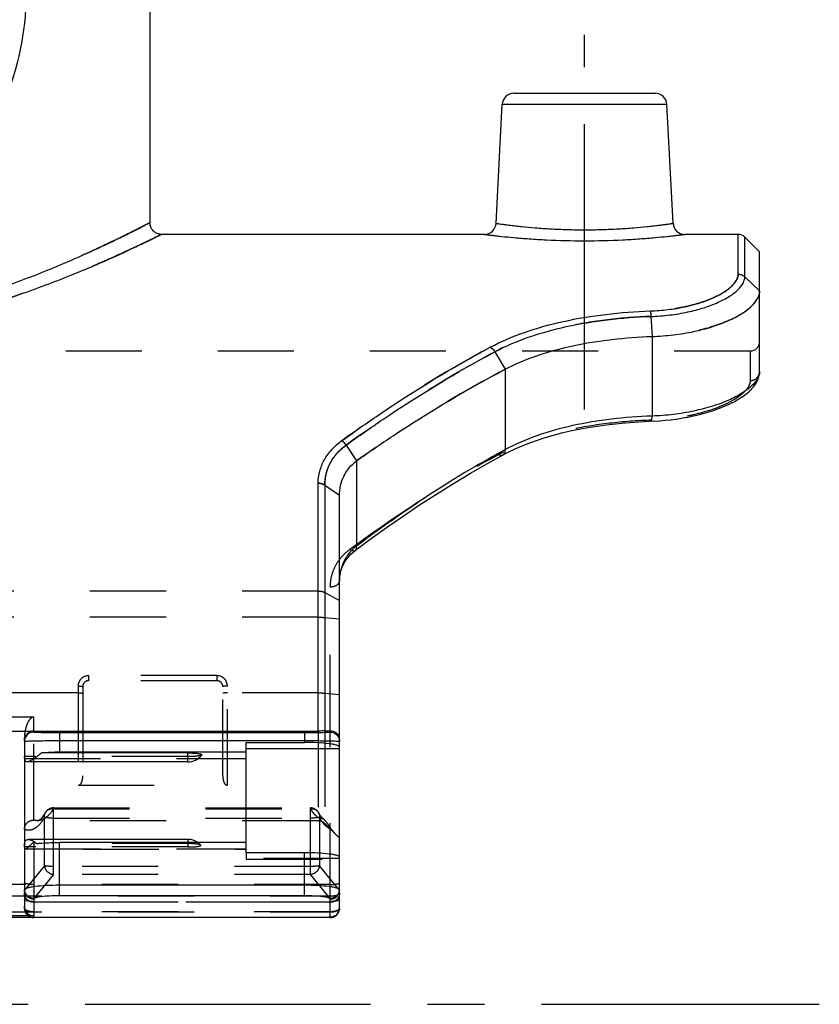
# Model space of a CAD drawing. Header units: millimetres. Extents: x 0 to 1000, y 0 to 1000.
# Tile 3 of 5: x 522 to 590, y 388 to 472. Entities that reach past the tile are written whole.
import ezdxf

# ---------------------------------------------------------------- set-up
doc = ezdxf.new("R2010")
doc.units = ezdxf.units.MM
doc.header["$LTSCALE"] = 65.185185
doc.linetypes.add('CENTER', pattern=[0.6, 0.375, -0.075, 0.075, -0.075])
doc.linetypes.add('HIDDEN', pattern=[0.2, 0.1, -0.1])
for name, color, linetype in [('ACHSEN_S', 7, 'CONTINUOUS'), ('FASEN', 7, 'CONTINUOUS'), ('FLAECHEN', 7, 'CONTINUOUS'), ('KOERPER', 7, 'CONTINUOUS'), ('KONST.EL_MIT_GEO', 7, 'CONTINUOUS')]:
    doc.layers.add(name, color=color, linetype=linetype)

msp = doc.modelspace()

# ---------------------------------------------------------------- linework, layer by layer
at = {"layer": 'ACHSEN_S', "color": 40, "linetype": 'CENTER'}
msp.add_line((409.88, 387.65), (590.12, 387.65), dxfattribs=at)
at = {"layer": 'FASEN', "color": 7, "linetype": 'Continuous'}
for p, q in [((585, 452.15), (583.734, 453.416)), ((585, 448.814), (585, 452.15))]:
    msp.add_line(p, q, dxfattribs=at)
at = {"layer": 'FASEN', "color": 8, "linetype": 'HIDDEN'}
msp.add_line((547.734, 403.155), (548.684, 402.206), dxfattribs=at)
for points, knots in [([(585, 448.814), (585, 448.589), (584.844, 448.085), (584.285, 447.422), (583.432, 446.789), (582.299, 446.206), (580.919, 445.698), (579.335, 445.292), (577.602, 445.012), (576.399, 444.92), (575.785, 444.899)], [0, 0, 0, 0, 0.063755, 0.142887, 0.242487, 0.363082, 0.502922, 0.658522, 0.825782, 1, 1, 1, 1]), ([(563.212, 442.092), (562.123, 441.52), (557.744, 439.119), (553.533, 436.415), (550.464, 434.237)], [0, 0, 0, 0, 0.24636, 1, 1, 1, 1])]:
    msp.add_open_spline(points, degree=3, knots=knots, dxfattribs=at)
at = {"layer": 'FASEN', "color": 7, "linetype": 'Continuous'}
for points, knots in [([(575.785, 444.899), (576.396, 444.92), (577.596, 445.011), (579.328, 445.29), (580.913, 445.696), (582.295, 446.205), (583.43, 446.788), (584.284, 447.421), (584.844, 448.084), (585, 448.589), (585, 448.814)], [0, 0, 0, 0, 0.173436, 0.340737, 0.496573, 0.636487, 0.757247, 0.856985, 0.936192, 1, 1, 1, 1]), ([(563.211, 442.092), (564.077, 442.553), (565.972, 443.343), (569.04, 444.167), (572.349, 444.693), (574.629, 444.859), (575.785, 444.899)], [0, 0, 0, 0, 0.226611, 0.472286, 0.732795, 1, 1, 1, 1]), ([(550.464, 434.237), (551.497, 434.97), (555.613, 437.796), (559.912, 440.358), (563.212, 442.092)], [0, 0, 0, 0, 0.253519, 1, 1, 1, 1]), ([(549, 431.294), (549, 431.844), (549.252, 432.989), (550.011, 433.881), (550.464, 434.237)], [0, 0, 0, 0, 0.4882, 1, 1, 1, 1])]:
    msp.add_open_spline(points, degree=3, knots=knots, dxfattribs=at)
at = {"layer": 'FLAECHEN', "color": 7, "linetype": 'Continuous'}
msp.add_line((532.75, 498.917), (532.75, 454.65), dxfattribs=at)
at = {"layer": 'FLAECHEN', "color": 8, "linetype": 'HIDDEN'}
msp.add_line((547.169, 403.39), (523.134, 403.39), dxfattribs=at)
at = {"layer": 'KOERPER', "color": 40, "linetype": 'CENTER'}
msp.add_line((570, 438.65), (570, 470.75), dxfattribs=at)
at = {"layer": 'KOERPER', "color": 7, "linetype": 'Continuous'}
for p, q in [((561.417, 453.65), (533.75, 453.65)), ((583.169, 453.65), (578.583, 453.65)), ((536, 408.433), (536, 409.198)), ((536, 408.433), (522.241, 408.433)), ((536, 401.79), (522.329, 401.79)), ((536, 401.79), (536, 401.52))]:
    msp.add_line(p, q, dxfattribs=at)
at = {"layer": 'KOERPER', "color": 8, "linetype": 'HIDDEN'}
for p, q in [((584.2, 443.65), (415.8, 443.65)), ((536, 401.52), (536, 401.135))]:
    msp.add_line(p, q, dxfattribs=at)
at = {"layer": 'KOERPER', "color": 7, "linetype": 'Continuous'}
for centre, start, end in [((536, 409.933), 270, 322.75839), ((536, 400.29), 55.13401, 90)]:
    msp.add_arc(centre, 1.5, start, end, dxfattribs=at)
at = {"layer": 'KOERPER', "color": 8, "linetype": 'HIDDEN'}
msp.add_arc((536, 400.29), 1.5, 42.25406, 55.13401, dxfattribs=at)
at = {"layer": 'KOERPER', "color": 7, "linetype": 'Continuous'}
msp.add_open_spline([(536, 409.198), (536.083, 409.198), (536.245, 409.195), (536.48, 409.186), (536.693, 409.17), (536.877, 409.149), (537.023, 409.124), (537.118, 409.1), (537.17, 409.077), (537.192, 409.062), (537.203, 409.042), (537.198, 409.03), (537.194, 409.025)], degree=3, knots=[0, 0, 0, 0, 0.199547, 0.390703, 0.565121, 0.715619, 0.835973, 0.921714, 0.95103, 0.971763, 0.986082, 1, 1, 1, 1], dxfattribs=at)
at = {"layer": 'KOERPER', "color": 8, "linetype": 'HIDDEN'}
for points, knots in [([(537.194, 409.025), (537.184, 409.012), (537.141, 408.991), (537.061, 408.966), (536.944, 408.943), (536.732, 408.914), (536.413, 408.89), (536.144, 408.884), (536, 408.884)], [0, 0, 0, 0, 0.041627, 0.111783, 0.210279, 0.334509, 0.643834, 1, 1, 1, 1]), ([(537.11, 401.298), (537.099, 401.31), (537.058, 401.33), (536.982, 401.352), (536.872, 401.373), (536.675, 401.4), (536.38, 401.421), (536.132, 401.427), (536, 401.427)], [0, 0, 0, 0, 0.043829, 0.115715, 0.215164, 0.33955, 0.647163, 1, 1, 1, 1]), ([(536, 401.135), (536.153, 401.135), (536.432, 401.143), (536.757, 401.169), (536.96, 401.204), (537.047, 401.227), (537.094, 401.25), (537.113, 401.264), (537.121, 401.283), (537.114, 401.294), (537.11, 401.298)], [0, 0, 0, 0, 0.393714, 0.719599, 0.839263, 0.923436, 0.951707, 0.971403, 0.985237, 1, 1, 1, 1])]:
    msp.add_open_spline(points, degree=3, knots=knots, dxfattribs=at)
at = {"layer": 'KONST.EL_MIT_GEO', "color": 7, "linetype": 'Continuous'}
for p, q in [((563.949, 465.75), (576.051, 465.75)), ((562.416, 454.598), (562.95, 464.802)), ((562.95, 464.802), (577.05, 464.802)), ((577.584, 454.598), (577.05, 464.802)), ((583.169, 450.236), (583.169, 453.65)), ((583.734, 450.014), (583.734, 453.416)), ((583.734, 450.014), (585, 448.814)), ((585, 441.883), (585, 448.814)), ((575.685, 446.614), (575.785, 444.899)), ((575.785, 444.899), (575.784, 438.073)), ((562.315, 443.584), (563.212, 442.092)), ((563.212, 442.092), (563.211, 435.196)), ((584.449, 440.542), (584.591, 440.723)), ((584.585, 440.715), (584.707, 440.899)), ((584.702, 440.891), (584.805, 441.079)), ((584.801, 441.071), (584.884, 441.262)), ((583.477, 439.701), (583.722, 439.874)), ((583.712, 439.866), (583.935, 440.04)), ((583.926, 440.032), (584.128, 440.208)), ((584.119, 440.2), (584.301, 440.378)), ((584.294, 440.37), (584.455, 440.55)), ((581.638, 438.77), (582.009, 438.921)), ((581.994, 438.915), (582.346, 439.072)), ((582.331, 439.065), (582.663, 439.226)), ((582.648, 439.219), (582.959, 439.385)), ((582.945, 439.377), (583.234, 439.545)), ((583.221, 439.538), (583.489, 439.709)), ((578.735, 437.963), (579.199, 438.055)), ((579.183, 438.052), (579.638, 438.154)), ((579.622, 438.15), (580.068, 438.262)), ((580.051, 438.258), (580.486, 438.379)), ((580.47, 438.374), (580.891, 438.504)), ((580.875, 438.499), (581.28, 438.637)), ((581.264, 438.631), (581.654, 438.776)), ((575.107, 437.613), (576.022, 437.652)), ((576.012, 437.651), (576.472, 437.678)), ((576.457, 437.677), (576.926, 437.715)), ((576.911, 437.713), (577.384, 437.762)), ((577.368, 437.76), (577.843, 437.82)), ((577.827, 437.817), (578.299, 437.888)), ((578.283, 437.885), (578.751, 437.966)), ((549.564, 435.581), (550.464, 434.237)), ((550.464, 434.237), (550.464, 426.952)), ((547.169, 411.077), (547.169, 432.322)), ((547.734, 432.15), (549, 431.294)), ((547.734, 432.15), (547.734, 411.082)), ((549, 400.314), (549, 431.294)), ((513.2, 411.077), (547.169, 411.077)), ((522.8, 411.077), (522.8, 410.989)), ((547.734, 411.082), (548.2, 411.09)), ((548.2, 410.989), (548.2, 411.09)), ((522, 410.281), (522, 408.884)), ((525, 410.951), (546, 410.951)), ((525, 410.951), (525, 409.253)), ((525, 410.255), (546, 410.255)), ((546, 410.951), (546, 410.096)), ((541, 410.096), (546, 410.096)), ((541, 400.677), (541, 410.096)), ((549, 409.561), (541, 409.561)), ((522, 408.862), (522, 401.296)), ((536, 409.198), (523.459, 409.198)), ((541, 409.253), (525, 409.253)), ((536.879, 408.718), (541, 408.718)), ((522, 401.128), (522, 396.067)), ((541, 401.52), (525, 401.52)), ((525, 396.954), (525, 401.52)), ((541, 400.677), (546, 400.677)), ((546, 396.954), (546, 400.677)), ((549, 395.885), (549, 400.286)), ((546, 397.852), (525, 397.852)), ((546, 396.954), (525, 396.954)), ((522.8, 396.667), (522.8, 395.231)), ((548.2, 395.086), (548.2, 396.667)), ((451.8, 395.117), (548.2, 395.117)), ((451.8, 395.11), (548.2, 395.11)), ((522.8, 395.231), (513.2, 395.231)), ((522.8, 395.085), (522.8, 395.11)), ((548.2, 395.085), (522.8, 395.085))]:
    msp.add_line(p, q, dxfattribs=at)
at = {"layer": 'KONST.EL_MIT_GEO', "color": 8, "linetype": 'HIDDEN'}
for p, q in [((584.2, 443.65), (584.2, 441.119)), ((585, 441.881), (585, 441.883)), ((571.055, 437.216), (571.07, 437.218)), ((571.844, 437.326), (571.859, 437.328)), ((572.644, 437.42), (572.659, 437.422)), ((573.454, 437.5), (573.47, 437.501)), ((574.272, 437.564), (574.288, 437.565)), ((575.098, 437.613), (575.107, 437.613)), ((575.722, 437.725), (575.746, 437.726)), ((575.722, 437.725), (575.746, 437.725)), ((567.32, 436.435), (567.334, 436.439)), ((568.035, 436.622), (568.049, 436.626)), ((568.767, 436.794), (568.782, 436.797)), ((569.515, 436.95), (569.53, 436.953)), ((570.278, 437.091), (570.293, 437.094)), ((564.657, 435.527), (564.669, 435.532)), ((565.291, 435.778), (565.304, 435.783)), ((565.947, 436.013), (565.96, 436.017)), ((566.624, 436.232), (566.637, 436.236)), ((563.457, 434.978), (563.469, 434.984)), ((564.045, 435.26), (564.057, 435.266)), ((561.676, 434.006), (561.687, 434.012)), ((560.207, 433.16), (560.219, 433.167)), ((547.169, 432.322), (547.169, 432.3)), ((558.748, 432.285), (558.76, 432.292)), ((557.298, 431.381), (557.309, 431.388)), ((555.857, 430.448), (555.869, 430.455)), ((554.431, 429.49), (554.443, 429.497)), ((553.022, 428.508), (553.033, 428.516)), ((551.632, 427.506), (551.638, 427.51)), ((549.977, 426.224), (549.985, 426.233)), ((550.141, 426.378), (550.15, 426.386)), ((550.315, 426.523), (550.325, 426.531)), ((549.432, 425.532), (549.438, 425.542)), ((549.55, 425.716), (549.557, 425.726)), ((549.681, 425.893), (549.688, 425.903)), ((549.823, 426.063), (549.831, 426.072)), ((549.097, 424.727), (549.1, 424.737)), ((549.159, 424.938), (549.163, 424.948)), ((549.236, 425.143), (549.241, 425.153)), ((549.328, 425.341), (549.333, 425.351)), ((549.002, 424.054), (549.002, 424.065)), ((549.017, 424.284), (549.019, 424.295)), ((549.049, 424.509), (549.051, 424.52)), ((547.169, 423.078), (452.831, 423.078)), ((547.734, 422.953), (549, 422.273)), ((548.2, 411.09), (548.2, 423.44)), ((547.169, 420.83), (452.831, 420.83)), ((547.734, 420.81), (549, 420.7)), ((538.5, 415.824), (527.5, 415.824)), ((527.5, 415.824), (527.5, 415.39)), ((538.5, 415.39), (527.5, 415.39)), ((538.5, 415.824), (538.5, 415.39)), ((526.6, 414.924), (526.6, 406.425)), ((527, 414.89), (527, 407.249)), ((539, 407.249), (539, 414.89)), ((539.4, 406.425), (539.4, 414.924)), ((526.6, 414.344), (473.4, 414.344)), ((547.169, 414.344), (539.4, 414.344)), ((547.734, 414.323), (549, 414.213)), ((522.8, 412.27), (513.2, 412.27)), ((522.8, 411.077), (522.8, 412.27)), ((547.169, 411.077), (547.169, 403.39)), ((547.734, 411.082), (547.734, 403.155)), ((522, 410.281), (522, 410.484)), ((522.8, 403.447), (522.8, 410.989)), ((548.2, 396.667), (548.2, 410.989)), ((522, 408.862), (522, 408.884)), ((522, 408.718), (536.879, 408.718)), ((536, 408.884), (522.005, 408.884)), ((526.6, 406.425), (539.4, 406.425)), ((524.489, 404.488), (546.51, 404.488)), ((524.489, 398.782), (524.489, 404.488)), ((524.489, 404.419), (546.51, 404.419)), ((546.51, 398.782), (546.51, 404.488)), ((523.717, 399.526), (523.717, 403.668)), ((524.489, 403.611), (546.51, 403.611)), ((547.283, 403.667), (547.283, 399.526)), ((547.734, 403.433), (547.68, 403.48)), ((523.134, 403.39), (523.131, 403.39)), ((513.2, 401.554), (522.8, 401.554)), ((513.976, 400.952), (541, 400.951)), ((513.995, 400.959), (522.005, 400.959)), ((514, 401.062), (522, 401.062)), ((522, 401.128), (522, 401.296)), ((536, 401.135), (522, 401.135)), ((522, 400.985), (541, 400.985)), ((522.8, 401.554), (522.8, 396.667)), ((536, 401.427), (523.059, 401.427)), ((541, 400.677), (541, 400.101)), ((549, 400.142), (541, 400.142)), ((541, 400.101), (549, 400.101)), ((549, 400.286), (549, 400.314)), ((523.717, 399.526), (522.004, 397.438)), ((546.51, 399.469), (524.489, 399.469)), ((548.996, 397.438), (547.283, 399.526)), ((524.489, 398.782), (522.8, 396.723)), ((546.51, 398.782), (524.489, 398.782)), ((548.2, 396.723), (546.51, 398.782)), ((548.2, 397.923), (451.8, 397.923)), ((451.8, 396.936), (548.2, 396.936)), ((522, 395.885), (522, 396.067)), ((522.8, 396.446), (548.2, 396.446)), ((548.2, 396.395), (522.8, 396.395)), ((451.8, 395.565), (548.2, 395.565)), ((548.2, 395.579), (522.8, 395.579)), ((522.8, 395.11), (522.8, 395.231)), ((548.2, 395.092), (522.8, 395.092))]:
    msp.add_line(p, q, dxfattribs=at)
at = {"layer": 'KONST.EL_MIT_GEO', "color": 7, "linetype": 'Continuous'}
for points in [[(533.75, 453.65), (533.701, 453.651), (533.62, 453.658), (533.54, 453.672), (533.462, 453.692), (533.386, 453.719), (533.312, 453.751), (533.24, 453.79), (533.173, 453.834), (533.108, 453.883), (533.049, 453.937), (532.993, 453.996), (532.943, 454.06), (532.898, 454.127), (532.858, 454.197), (532.825, 454.271), (532.797, 454.347), (532.776, 454.425), (532.761, 454.504), (532.752, 454.585), (532.75, 454.65)], [(584.881, 441.254), (584.94, 441.437), (584.979, 441.619), (584.998, 441.801), (585, 441.881)], [(584.884, 441.262), (584.942, 441.445), (584.98, 441.628), (584.998, 441.809)], [(563.027, 434.753), (563.469, 434.984), (564.057, 435.266), (564.669, 435.532), (565.304, 435.783), (565.96, 436.017), (566.637, 436.236), (567.334, 436.439), (568.049, 436.626), (568.782, 436.797), (569.53, 436.953), (570.293, 437.094), (571.07, 437.218), (571.859, 437.328), (572.659, 437.422), (573.47, 437.501), (574.288, 437.565), (575.114, 437.614)], [(550.381, 426.574), (551.638, 427.51), (553.033, 428.516), (554.443, 429.497), (555.869, 430.455), (557.309, 431.388), (558.76, 432.292), (560.219, 433.167), (561.687, 434.012), (563.027, 434.753)], [(549, 423.951), (549.002, 424.065), (549.019, 424.295), (549.051, 424.52), (549.1, 424.737), (549.163, 424.948), (549.241, 425.153), (549.333, 425.351), (549.438, 425.542), (549.557, 425.726), (549.688, 425.903), (549.831, 426.072), (549.985, 426.233), (550.15, 426.386), (550.325, 426.531), (550.381, 426.574)]]:
    msp.add_lwpolyline(points, dxfattribs=at)
at = {"layer": 'KONST.EL_MIT_GEO', "color": 8, "linetype": 'HIDDEN'}
for points in [[(523.291, 403.459), (523.275, 403.448), (523.239, 403.425), (523.208, 403.409), (523.183, 403.399), (523.164, 403.394), (523.148, 403.39), (523.131, 403.39)], [(523.796, 404.087), (523.76, 404.025), (523.687, 403.909), (523.617, 403.807), (523.55, 403.718), (523.486, 403.641), (523.426, 403.576), (523.369, 403.522), (523.317, 403.478), (523.292, 403.459)], [(547.507, 403.649), (547.503, 403.653), (547.465, 403.7), (547.425, 403.75), (547.384, 403.805), (547.342, 403.865), (547.3, 403.929), (547.257, 403.998), (547.213, 404.071), (547.204, 404.087)], [(547.625, 403.527), (547.578, 403.572), (547.528, 403.625), (547.507, 403.649)], [(547.68, 403.48), (547.669, 403.489), (547.625, 403.527)]]:
    msp.add_lwpolyline(points, dxfattribs=at)
at = {"layer": 'KONST.EL_MIT_GEO', "color": 7, "linetype": 'Continuous'}
for centre, radius, start, end in [((563.949, 464.75), 1, 90, 177), ((576.051, 464.75), 1, 3, 90), ((561.417, 454.65), 1, 269.99916, 357.00019), ((578.583, 454.65), 1, 182.99981, 270.00084), ((583.169, 452.85), 0.8, 45, 90), ((607.653, 353.247), 93.224, 118.47127, 118.70137), ((553.151, 423.607), 4.29, 128.77235, 133.78758), ((524.756, 409.018), 2.755, 182.78478, 183.26321), ((524.232, 408.987), 2.229, 183.23247, 184.66306), ((522.051, 401.128), 0.0515, 172.51179, 179.9882), ((548.2, 395.91), 0.8, 270, 360), ((548.2, 395.885), 0.8, 270, 360), ((548.216, 395.91), 0.784, 355.04308, 359.99283), ((548.883, 395.885), 0.117, 353.178, 359.98671), ((522.8, 395.885), 0.8, 255.89668, 270), ((548.209, 395.911), 0.791, 350.04418, 355.04585)]:
    msp.add_arc(centre, radius, start, end, dxfattribs=at)
at = {"layer": 'KONST.EL_MIT_GEO', "color": 8, "linetype": 'HIDDEN'}
for centre, radius, start, end in [((584.2, 444.45), 0.8, 270, 360), ((570.572, 419.957), 16.812, 117.02008, 118.12679), ((552.974, 423.951), 3.974, 177.99638, 180.00125), ((527.5, 414.924), 0.9, 90.0012, 179.99899), ((527.5, 414.89), 0.5, 90.00051, 180.00233), ((538.5, 414.924), 0.9, 0.00093, 89.99887), ((538.5, 414.89), 0.5, 359.9977, 89.99956), ((524.489, 403.688), 0.8, 90, 150.08005), ((546.51, 403.688), 0.8, 29.92589, 90), ((546.589, 403.475), 0.947, 90.29465, 94.74232), ((547.202, 402.872), 0.774, 51.85115, 56.64404), ((523.134, 404.362), 0.972, 270.00306, 276.21079), ((547.169, 402.59), 0.8, 45, 90), ((522.8, 395.885), 0.8, 180, 255.89668)]:
    msp.add_arc(centre, radius, start, end, dxfattribs=at)
at = {"layer": 'KONST.EL_MIT_GEO', "color": 7, "linetype": 'Continuous'}
for centre, major_axis, ratio, start_param, end_param in [((522.8, 410.281), (0.8, 0), 0.995638, 1.570796, 3.141593), ((522.8, 396.067), (0, 0.835), 0.957542, -4.712389, -3.141593)]:
    msp.add_ellipse(centre, major_axis=major_axis, ratio=ratio, start_param=start_param, end_param=end_param, dxfattribs=at)
at = {"layer": 'KONST.EL_MIT_GEO', "color": 8, "linetype": 'HIDDEN'}
for centre, major_axis, start_param, end_param in [((522.8, 398.495), (0.68, 1.285), -3.695368, -3.594066), ((548.2, 398.495), (-0.68, 1.285), -2.689119, -2.587817)]:
    msp.add_ellipse(centre, major_axis=major_axis, ratio=0.327533, start_param=start_param, end_param=end_param, dxfattribs=at)
at = {"layer": 'KONST.EL_MIT_GEO', "color": 7, "linetype": 'Continuous'}
for points, knots in [([(500, 498.672), (501.555, 498.672), (504.65, 498.316), (509, 496.778), (512.851, 494.401), (516.102, 491.353), (518.718, 487.759), (521.333, 482.313), (522.712, 474.65), (521.333, 466.987), (518.718, 461.541), (516.102, 457.947), (512.851, 454.899), (509, 452.522), (504.65, 450.984), (501.555, 450.628), (500, 450.628)], [0, 0, 0, 0, 0.064457, 0.127843, 0.189793, 0.250714, 0.311455, 0.373011, 0.5, 0.626989, 0.688545, 0.749286, 0.810207, 0.872157, 0.935543, 1, 1, 1, 1]), ([(500, 445.529), (502.169, 445.529), (506.429, 445.785), (511.607, 446.692), (515.509, 447.673), (518.22, 448.48), (520.749, 449.337), (523.081, 450.213), (525.198, 451.078), (527.086, 451.901), (528.506, 452.554), (529.515, 453.033), (530.173, 453.351), (530.759, 453.64), (531.273, 453.896), (531.711, 454.117), (532.029, 454.279), (532.244, 454.389), (532.376, 454.457), (532.488, 454.514), (532.58, 454.562), (532.651, 454.598), (532.698, 454.624), (532.725, 454.637), (532.739, 454.645), (532.745, 454.646), (532.75, 454.651), (532.75, 454.65)], [0, 0, 0, 0, 0.189583, 0.371972, 0.458553, 0.541152, 0.619146, 0.691907, 0.758772, 0.819029, 0.871921, 0.89536, 0.916664, 0.935736, 0.952483, 0.966819, 0.978666, 0.983634, 0.987955, 0.991624, 0.994633, 0.996978, 0.998656, 0.999244, 0.999664, 0.999916, 1, 1, 1, 1]), ([(562.416, 454.598), (562.418, 454.596), (562.431, 454.597), (562.458, 454.59), (562.504, 454.585), (562.567, 454.576), (562.648, 454.564), (562.792, 454.544), (563.014, 454.513), (563.331, 454.472), (563.711, 454.424), (564.152, 454.372), (564.847, 454.297), (565.833, 454.205), (567.127, 454.116), (568.535, 454.056), (570, 454.035), (571.465, 454.056), (572.873, 454.116), (574.167, 454.205), (575.153, 454.297), (575.848, 454.372), (576.289, 454.424), (576.669, 454.472), (576.986, 454.513), (577.208, 454.544), (577.352, 454.564), (577.433, 454.576), (577.496, 454.585), (577.542, 454.59), (577.569, 454.597), (577.582, 454.596), (577.584, 454.598)], [0, 0, 0, 0, 0.000607, 0.002422, 0.005442, 0.00966, 0.015064, 0.021639, 0.038233, 0.05927, 0.084538, 0.113788, 0.146734, 0.222429, 0.308769, 0.402491, 0.5, 0.597509, 0.691231, 0.777571, 0.853266, 0.886212, 0.915462, 0.94073, 0.961767, 0.978361, 0.984936, 0.99034, 0.994558, 0.997578, 0.999393, 1, 1, 1, 1]), ([(500, 444.665), (502.216, 444.665), (506.572, 444.913), (511.876, 445.794), (515.886, 446.752), (518.679, 447.542), (521.29, 448.385), (523.701, 449.248), (525.895, 450.102), (527.855, 450.917), (529.33, 451.564), (530.38, 452.04), (531.064, 452.357), (531.675, 452.643), (532.21, 452.898), (532.667, 453.119), (533.044, 453.302), (533.307, 453.431), (533.477, 453.515), (533.572, 453.562), (533.647, 453.598), (533.7, 453.627), (533.733, 453.638), (533.746, 453.651), (533.75, 453.65)], [0, 0, 0, 0, 0.188701, 0.37052, 0.456971, 0.539542, 0.617598, 0.690492, 0.757545, 0.818025, 0.871157, 0.894716, 0.916136, 0.935318, 0.952167, 0.966594, 0.978519, 0.987871, 0.991565, 0.994595, 0.996957, 0.998646, 0.999661, 1, 1, 1, 1]), ([(561.417, 453.65), (561.431, 453.65), (561.486, 453.639), (561.611, 453.627), (561.818, 453.6), (562.103, 453.566), (562.465, 453.524), (563.089, 453.457), (564.024, 453.365), (565.308, 453.262), (567.324, 453.141), (570, 453.076), (572.676, 453.141), (574.692, 453.262), (575.976, 453.365), (576.911, 453.457), (577.535, 453.524), (577.897, 453.566), (578.182, 453.6), (578.389, 453.627), (578.514, 453.639), (578.569, 453.65), (578.583, 453.65)], [0, 0, 0, 0, 0.002454, 0.009786, 0.021912, 0.038692, 0.059938, 0.085417, 0.147959, 0.223779, 0.309935, 0.5, 0.690066, 0.776221, 0.852041, 0.914583, 0.940063, 0.961308, 0.978089, 0.990214, 0.997546, 1, 1, 1, 1]), ([(575.64, 447.082), (576.148, 447.1), (577.14, 447.177), (578.567, 447.411), (579.864, 447.749), (580.988, 448.167), (581.786, 448.578), (582.304, 448.936), (582.811, 449.362), (583.164, 449.848), (583.169, 450.236)], [0, 0, 0, 0, 0.177473, 0.347348, 0.504664, 0.645153, 0.765556, 0.817646, 0.864222, 1, 1, 1, 1]), ([(575.685, 446.614), (576.227, 446.633), (577.288, 446.715), (578.813, 446.966), (580.201, 447.327), (581.406, 447.777), (582.389, 448.287), (583.124, 448.834), (583.602, 449.399), (583.735, 449.825), (583.734, 450.014)], [0, 0, 0, 0, 0.17637, 0.345359, 0.50209, 0.642294, 0.762631, 0.861223, 0.938617, 1, 1, 1, 1]), ([(583.169, 450.236), (583.272, 450.236), (583.481, 450.198), (583.66, 450.084), (583.734, 450.014)], [0, 0, 0, 0, 0.50347, 1, 1, 1, 1]), ([(561.921, 443.975), (562.861, 444.48), (564.916, 445.35), (568.249, 446.262), (571.865, 446.851), (574.365, 447.038), (575.64, 447.082)], [0, 0, 0, 0, 0.225711, 0.470078, 0.729988, 1, 1, 1, 1]), ([(562.315, 443.584), (563.232, 444.077), (565.237, 444.926), (568.487, 445.815), (572.01, 446.388), (574.444, 446.57), (575.685, 446.614)], [0, 0, 0, 0, 0.226042, 0.470527, 0.730311, 1, 1, 1, 1]), ([(575.64, 447.082), (575.652, 447.019), (575.669, 446.862), (575.68, 446.706), (575.685, 446.614)], [0, 0, 0, 0, 0.411915, 1, 1, 1, 1]), ([(549.211, 435.967), (550.25, 436.722), (554.35, 439.601), (558.639, 442.213), (561.921, 443.975)], [0, 0, 0, 0, 0.25635, 1, 1, 1, 1]), ([(561.921, 443.975), (561.959, 443.955), (562.116, 443.855), (562.241, 443.707), (562.315, 443.584)], [0, 0, 0, 0, 0.228148, 1, 1, 1, 1]), ([(549.564, 435.581), (550.606, 436.335), (554.721, 439.212), (559.023, 441.823), (562.315, 443.584)], [0, 0, 0, 0, 0.256266, 1, 1, 1, 1]), ([(585, 441.883), (585, 441.414), (584.555, 440.83), (583.933, 440.321), (583.29, 439.886), (582.305, 439.387), (580.924, 438.88), (579.339, 438.471), (577.604, 438.187), (576.4, 438.095), (575.784, 438.073)], [0, 0, 0, 0, 0.134234, 0.181174, 0.233801, 0.355442, 0.496864, 0.654401, 0.823685, 1, 1, 1, 1]), ([(575.784, 438.073), (574.621, 438.032), (572.337, 437.862), (569.027, 437.322), (565.965, 436.48), (564.076, 435.668), (563.211, 435.196)], [0, 0, 0, 0, 0.268621, 0.527897, 0.772697, 1, 1, 1, 1]), ([(575.75, 437.64), (575.754, 437.641), (575.76, 437.653), (575.765, 437.674), (575.771, 437.712), (575.778, 437.786), (575.783, 437.909), (575.785, 438.014), (575.785, 438.073)], [0, 0, 0, 0, 0.024347, 0.077894, 0.162881, 0.278448, 0.593411, 1, 1, 1, 1]), ([(547.169, 432.322), (547.175, 432.667), (547.271, 433.363), (547.673, 434.352), (548.326, 435.247), (548.896, 435.743), (549.211, 435.967)], [0, 0, 0, 0, 0.239049, 0.480751, 0.732399, 1, 1, 1, 1]), ([(547.734, 432.15), (547.733, 432.473), (547.808, 433.124), (548.163, 434.055), (548.753, 434.899), (549.275, 435.369), (549.564, 435.581)], [0, 0, 0, 0, 0.240209, 0.482315, 0.733547, 1, 1, 1, 1]), ([(549.564, 435.581), (549.544, 435.623), (549.489, 435.723), (549.366, 435.851), (549.264, 435.933), (549.211, 435.967)], [0, 0, 0, 0, 0.260537, 0.642986, 1, 1, 1, 1]), ([(562.883, 435.017), (561.828, 434.44), (557.543, 431.984), (553.444, 429.206), (550.464, 426.952)], [0, 0, 0, 0, 0.243474, 1, 1, 1, 1]), ([(563.027, 434.753), (563.092, 434.789), (563.203, 434.932), (563.217, 435.104), (563.212, 435.196)], [0, 0, 0, 0, 0.444279, 1, 1, 1, 1]), ([(547.734, 432.15), (547.697, 432.18), (547.527, 432.288), (547.32, 432.322), (547.169, 432.322)], [0, 0, 0, 0, 0.239571, 1, 1, 1, 1]), ([(550.182, 426.704), (549.825, 426.361), (549.237, 425.548), (549.019, 424.569), (549.002, 424.09)], [0, 0, 0, 0, 0.508442, 1, 1, 1, 1]), ([(550.381, 426.574), (550.427, 426.609), (550.494, 426.74), (550.48, 426.877), (550.464, 426.952)], [0, 0, 0, 0, 0.430377, 1, 1, 1, 1]), ([(547.734, 411.082), (547.695, 411.081), (547.506, 411.078), (547.318, 411.077), (547.169, 411.077)], [0, 0, 0, 0, 0.210369, 1, 1, 1, 1]), ([(548.2, 411.09), (548.286, 411.092), (548.47, 411.065), (548.737, 410.921), (548.947, 410.655), (549, 410.419), (549, 410.3)], [0, 0, 0, 0, 0.206925, 0.440043, 0.713102, 1, 1, 1, 1]), ([(522.8, 410.989), (522.596, 410.989), (522.171, 410.819), (522, 410.394), (522, 410.19)], [0, 0, 0, 0, 0.500027, 1, 1, 1, 1]), ([(522, 410.19), (522, 410.192), (522.009, 410.195), (522.033, 410.2), (522.061, 410.203), (522.081, 410.205)], [0, 0, 0, 0, 0.076371, 0.26506, 1, 1, 1, 1]), ([(522.081, 410.205), (522.21, 410.217), (522.563, 410.228), (523.207, 410.244), (524.05, 410.253), (524.671, 410.255), (525, 410.255)], [0, 0, 0, 0, 0.133076, 0.362019, 0.66206, 1, 1, 1, 1]), ([(522.8, 410.989), (522.8, 410.986), (522.821, 410.986), (522.846, 410.98), (522.902, 410.978), (522.972, 410.974), (523.064, 410.971), (523.222, 410.966), (523.46, 410.961), (523.789, 410.957), (524.165, 410.953), (524.574, 410.951), (524.856, 410.951), (525, 410.951)], [0, 0, 0, 0, 0.005063, 0.019401, 0.043056, 0.075836, 0.117461, 0.167568, 0.291344, 0.442627, 0.615734, 0.803977, 1, 1, 1, 1]), ([(546, 410.951), (546.144, 410.951), (546.426, 410.951), (546.835, 410.953), (547.211, 410.957), (547.54, 410.961), (547.778, 410.966), (547.936, 410.971), (548.028, 410.974), (548.098, 410.978), (548.154, 410.98), (548.179, 410.986), (548.2, 410.986), (548.2, 410.989)], [0, 0, 0, 0, 0.196022, 0.384266, 0.557373, 0.708657, 0.832433, 0.88254, 0.924166, 0.956946, 0.9806, 0.994936, 1, 1, 1, 1]), ([(546, 410.255), (546.37, 410.255), (546.908, 410.253), (547.596, 410.246), (548.037, 410.238), (548.405, 410.23), (548.688, 410.219), (548.865, 410.211), (548.956, 410.201), (548.985, 410.197), (548.995, 410.193)], [0, 0, 0, 0, 0.370482, 0.538932, 0.687984, 0.812388, 0.90782, 0.971026, 0.989857, 1, 1, 1, 1]), ([(548.2, 410.989), (548.404, 410.989), (548.829, 410.819), (549, 410.394), (549, 410.19)], [0, 0, 0, 0, 0.500027, 1, 1, 1, 1]), ([(548.995, 410.193), (548.996, 410.193), (548.998, 410.192), (549, 410.19), (549, 410.19)], [0, 0, 0, 0, 0.650714, 1, 1, 1, 1]), ([(549, 409.704), (549, 409.736), (548.946, 409.783), (548.865, 409.822), (548.715, 409.876), (548.465, 409.931), (547.924, 410.014), (547.091, 410.078), (546.383, 410.096), (546, 410.096)], [0, 0, 0, 0, 0.031168, 0.057443, 0.091823, 0.184764, 0.307799, 0.625977, 1, 1, 1, 1]), ([(522.028, 408.67), (522.026, 408.681), (522.018, 408.726), (522.013, 408.771), (522.01, 408.806)], [0, 0, 0, 0, 0.232278, 1, 1, 1, 1]), ([(522.241, 408.433), (522.215, 408.433), (522.162, 408.441), (522.095, 408.491), (522.051, 408.571), (522.035, 408.635), (522.028, 408.67)], [0, 0, 0, 0, 0.22657, 0.441777, 0.689943, 1, 1, 1, 1]), ([(523.459, 409.198), (523.344, 409.098), (523.12, 408.915), (522.794, 408.677), (522.512, 408.506), (522.322, 408.433), (522.241, 408.433)], [0, 0, 0, 0, 0.313855, 0.596987, 0.832021, 1, 1, 1, 1]), ([(525, 409.253), (524.866, 409.253), (524.351, 409.249), (523.837, 409.227), (523.459, 409.198)], [0, 0, 0, 0, 0.261528, 1, 1, 1, 1]), ([(522, 401.135), (522.002, 401.229), (522.009, 401.395), (522.054, 401.613), (522.166, 401.765), (522.277, 401.79), (522.329, 401.79)], [0, 0, 0, 0, 0.34585, 0.611236, 0.809883, 1, 1, 1, 1]), ([(522.329, 401.79), (522.446, 401.79), (522.713, 401.683), (522.938, 401.527), (523.059, 401.427)], [0, 0, 0, 0, 0.427881, 1, 1, 1, 1]), ([(523.059, 401.427), (523.202, 401.443), (523.848, 401.501), (524.496, 401.52), (525, 401.52)], [0, 0, 0, 0, 0.222298, 1, 1, 1, 1]), ([(546, 400.677), (546.383, 400.677), (547.091, 400.66), (547.924, 400.595), (548.465, 400.512), (548.715, 400.457), (548.865, 400.404), (548.946, 400.365), (549, 400.317), (549, 400.286)], [0, 0, 0, 0, 0.374023, 0.692201, 0.815236, 0.908177, 0.942557, 0.968832, 1, 1, 1, 1]), ([(525, 397.852), (524.617, 397.852), (523.909, 397.834), (523.076, 397.77), (522.535, 397.687), (522.285, 397.631), (522.135, 397.578), (522.054, 397.539), (522, 397.492), (522, 397.46)], [0, 0, 0, 0, 0.374023, 0.692201, 0.815236, 0.908177, 0.942557, 0.968832, 1, 1, 1, 1]), ([(549, 397.46), (549, 397.492), (548.946, 397.539), (548.865, 397.578), (548.715, 397.631), (548.465, 397.687), (547.924, 397.77), (547.091, 397.834), (546.383, 397.852), (546, 397.852)], [0, 0, 0, 0, 0.031168, 0.057443, 0.091823, 0.184764, 0.307799, 0.625977, 1, 1, 1, 1]), ([(522.8, 396.667), (522.696, 396.667), (522.486, 396.708), (522.22, 396.884), (522.042, 397.148), (522, 397.357), (522, 397.46)], [0, 0, 0, 0, 0.25101, 0.501403, 0.750975, 1, 1, 1, 1]), ([(525, 396.954), (524.719, 396.954), (524.2, 396.942), (523.588, 396.893), (523.193, 396.835), (522.988, 396.785), (522.862, 396.744), (522.8, 396.69), (522.8, 396.667)], [0, 0, 0, 0, 0.374078, 0.692287, 0.815336, 0.908291, 0.96883, 1, 1, 1, 1]), ([(548.2, 396.667), (548.2, 396.69), (548.138, 396.744), (548.012, 396.785), (547.807, 396.835), (547.412, 396.893), (546.8, 396.942), (546.281, 396.954), (546, 396.954)], [0, 0, 0, 0, 0.03117, 0.091709, 0.184664, 0.307713, 0.625922, 1, 1, 1, 1]), ([(548.2, 396.667), (548.304, 396.667), (548.514, 396.708), (548.78, 396.884), (548.958, 397.148), (549, 397.357), (549, 397.46)], [0, 0, 0, 0, 0.25101, 0.501403, 0.750975, 1, 1, 1, 1]), ([(548.988, 395.774), (548.957, 395.595), (548.759, 395.249), (548.382, 395.117), (548.2, 395.117)], [0, 0, 0, 0, 0.498666, 1, 1, 1, 1])]:
    msp.add_open_spline(points, degree=3, knots=knots, dxfattribs=at)
at = {"layer": 'KONST.EL_MIT_GEO', "color": 8, "linetype": 'HIDDEN'}
for points, knots in [([(532.75, 454.65), (532.747, 454.647), (532.732, 454.643), (532.703, 454.624), (532.651, 454.599), (532.58, 454.562), (532.488, 454.514), (532.325, 454.431), (532.073, 454.301), (531.711, 454.117), (531.272, 453.895), (530.758, 453.639), (529.931, 453.233), (528.727, 452.655), (527.085, 451.9), (525.196, 451.077), (523.078, 450.213), (520.747, 449.336), (517.28, 448.161), (512.537, 446.854), (506.428, 445.785), (502.169, 445.529), (500, 445.529)], [0, 0, 0, 0, 0.000336, 0.001344, 0.003023, 0.00537, 0.00838, 0.01205, 0.021344, 0.033196, 0.047539, 0.064293, 0.083372, 0.128128, 0.181032, 0.2413, 0.308174, 0.380942, 0.45894, 0.628069, 0.810442, 1, 1, 1, 1]), ([(533.75, 453.65), (533.747, 453.647), (533.731, 453.643), (533.701, 453.624), (533.646, 453.599), (533.572, 453.562), (533.476, 453.515), (533.307, 453.431), (533.044, 453.302), (532.666, 453.118), (532.209, 452.898), (531.674, 452.643), (530.812, 452.238), (529.559, 451.665), (527.853, 450.916), (525.893, 450.101), (523.699, 449.247), (521.287, 448.384), (517.711, 447.23), (512.832, 445.953), (506.572, 444.913), (502.216, 444.665), (500, 444.665)], [0, 0, 0, 0, 0.000339, 0.001354, 0.003044, 0.005407, 0.008438, 0.012133, 0.02149, 0.03342, 0.047853, 0.064709, 0.083898, 0.12889, 0.182034, 0.242524, 0.309585, 0.382486, 0.460544, 0.629518, 0.811321, 1, 1, 1, 1]), ([(583.169, 450.236), (583.164, 449.848), (582.811, 449.362), (582.305, 448.936), (581.786, 448.578), (580.988, 448.167), (579.865, 447.749), (578.567, 447.411), (577.14, 447.177), (576.148, 447.1), (575.64, 447.082)], [0, 0, 0, 0, 0.135762, 0.182331, 0.234415, 0.354799, 0.495265, 0.652573, 0.82246, 1, 1, 1, 1]), ([(575.685, 446.614), (574.445, 446.57), (572.01, 446.389), (568.488, 445.815), (565.237, 444.926), (563.232, 444.076), (562.315, 443.584)], [0, 0, 0, 0, 0.269646, 0.529421, 0.77393, 1, 1, 1, 1]), ([(575.64, 447.082), (575.652, 447.019), (575.669, 446.862), (575.68, 446.706), (575.685, 446.614)], [0, 0, 0, 0, 0.411976, 1, 1, 1, 1]), ([(561.921, 443.975), (560.845, 443.397), (556.472, 440.947), (552.271, 438.191), (549.205, 435.963)], [0, 0, 0, 0, 0.243791, 1, 1, 1, 1]), ([(561.921, 443.975), (561.959, 443.955), (562.117, 443.855), (562.241, 443.707), (562.315, 443.584)], [0, 0, 0, 0, 0.228115, 1, 1, 1, 1]), ([(562.315, 443.584), (561.236, 443.007), (556.852, 440.559), (552.639, 437.807), (549.564, 435.581)], [0, 0, 0, 0, 0.243874, 1, 1, 1, 1]), ([(584.2, 441.119), (584.304, 441.119), (584.512, 441.158), (584.777, 441.326), (584.957, 441.579), (585, 441.782), (585, 441.881)], [0, 0, 0, 0, 0.255337, 0.507537, 0.755326, 1, 1, 1, 1]), ([(584.2, 441.119), (584.2, 440.935), (584.094, 440.638), (583.839, 440.294), (583.56, 440.013), (583.207, 439.734), (582.612, 439.349), (581.701, 438.901), (580.43, 438.447), (578.975, 438.081), (577.386, 437.827), (576.284, 437.744), (575.722, 437.725)], [0, 0, 0, 0, 0.057643, 0.093113, 0.134082, 0.180876, 0.233524, 0.355487, 0.497276, 0.654963, 0.824088, 1, 1, 1, 1]), ([(575.722, 437.725), (574.515, 437.683), (572.144, 437.509), (568.706, 436.957), (565.519, 436.097), (563.549, 435.266), (562.646, 434.783)], [0, 0, 0, 0, 0.268251, 0.527427, 0.772415, 1, 1, 1, 1]), ([(575.722, 437.725), (575.726, 437.703), (575.732, 437.681), (575.742, 437.64), (575.75, 437.64)], [0, 0, 0, 0, 0.719457, 1, 1, 1, 1]), ([(575.722, 437.725), (575.726, 437.703), (575.732, 437.681), (575.742, 437.64), (575.75, 437.64)], [0, 0, 0, 0, 0.719464, 1, 1, 1, 1]), ([(549.564, 435.581), (549.275, 435.369), (548.753, 434.9), (548.163, 434.055), (547.808, 433.125), (547.733, 432.473), (547.734, 432.15)], [0, 0, 0, 0, 0.2664, 0.517614, 0.759738, 1, 1, 1, 1]), ([(549.564, 435.581), (549.542, 435.622), (549.483, 435.719), (549.36, 435.847), (549.258, 435.929), (549.205, 435.963)], [0, 0, 0, 0, 0.26079, 0.643336, 1, 1, 1, 1]), ([(549.899, 426.655), (550.936, 427.429), (555.032, 430.37), (559.341, 433.016), (562.646, 434.783)], [0, 0, 0, 0, 0.256727, 1, 1, 1, 1]), ([(550.464, 426.952), (551.502, 427.736), (555.594, 430.717), (559.904, 433.403), (563.211, 435.196)], [0, 0, 0, 0, 0.256876, 1, 1, 1, 1]), ([(562.646, 434.783), (562.709, 434.749), (562.836, 434.702), (562.974, 434.725), (563.027, 434.753)], [0, 0, 0, 0, 0.543267, 1, 1, 1, 1]), ([(547.734, 432.15), (547.695, 432.172), (547.587, 432.223), (547.4, 432.287), (547.246, 432.301), (547.169, 432.3)], [0, 0, 0, 0, 0.227143, 0.60472, 1, 1, 1, 1]), ([(549.899, 426.655), (549.632, 426.456), (549.149, 426.016), (548.602, 425.226), (548.271, 424.354), (548.2, 423.743), (548.2, 423.44)], [0, 0, 0, 0, 0.264706, 0.515833, 0.75876, 1, 1, 1, 1]), ([(549.899, 426.655), (549.943, 426.625), (550.031, 426.574), (550.192, 426.518), (550.325, 426.531), (550.381, 426.574)], [0, 0, 0, 0, 0.315107, 0.585656, 1, 1, 1, 1]), ([(549.899, 426.655), (549.943, 426.625), (550.031, 426.574), (550.192, 426.518), (550.325, 426.531), (550.381, 426.574)], [0, 0, 0, 0, 0.315107, 0.585656, 1, 1, 1, 1]), ([(548.2, 423.44), (548.303, 423.44), (548.501, 423.464), (548.761, 423.569), (548.948, 423.733), (549, 423.883), (549, 423.951)], [0, 0, 0, 0, 0.297983, 0.570411, 0.802114, 1, 1, 1, 1]), ([(547.169, 423.078), (547.221, 423.078), (547.414, 423.068), (547.609, 423.02), (547.734, 422.953)], [0, 0, 0, 0, 0.268264, 1, 1, 1, 1]), ([(547.169, 420.83), (547.221, 420.83), (547.409, 420.829), (547.598, 420.822), (547.734, 420.81)], [0, 0, 0, 0, 0.275608, 1, 1, 1, 1]), ([(526.6, 414.924), (526.651, 414.924), (526.745, 414.923), (526.857, 414.917), (526.928, 414.91), (526.966, 414.904), (526.987, 414.899), (527, 414.893), (527, 414.89)], [0, 0, 0, 0, 0.378523, 0.699801, 0.823499, 0.916079, 0.97462, 1, 1, 1, 1]), ([(539.4, 414.924), (539.349, 414.924), (539.255, 414.923), (539.143, 414.917), (539.072, 414.91), (539.034, 414.904), (539.013, 414.899), (539, 414.893), (539, 414.89)], [0, 0, 0, 0, 0.378523, 0.699801, 0.823499, 0.916079, 0.97462, 1, 1, 1, 1]), ([(526.6, 414.344), (526.651, 414.344), (526.745, 414.342), (526.857, 414.336), (526.928, 414.329), (526.966, 414.323), (526.987, 414.318), (527, 414.312), (527, 414.309)], [0, 0, 0, 0, 0.378523, 0.699801, 0.823499, 0.916079, 0.97462, 1, 1, 1, 1]), ([(539.4, 414.344), (539.349, 414.344), (539.255, 414.342), (539.143, 414.336), (539.072, 414.329), (539.034, 414.323), (539.013, 414.318), (539, 414.312), (539, 414.309)], [0, 0, 0, 0, 0.378523, 0.699801, 0.823499, 0.916079, 0.97462, 1, 1, 1, 1]), ([(547.169, 414.344), (547.221, 414.344), (547.409, 414.342), (547.598, 414.335), (547.734, 414.323)], [0, 0, 0, 0, 0.275608, 1, 1, 1, 1]), ([(522.8, 412.27), (522.714, 412.27), (522.544, 412.188), (522.38, 411.984), (522.255, 411.754), (522.129, 411.43), (522.028, 411.005), (522, 410.658), (522, 410.484)], [0, 0, 0, 0, 0.124044, 0.2493, 0.374589, 0.499819, 0.749938, 1, 1, 1, 1]), ([(526.6, 406.425), (526.657, 406.425), (526.757, 406.465), (526.874, 406.598), (526.95, 406.78), (526.992, 407.01), (527, 407.168), (527, 407.249)], [0, 0, 0, 0, 0.172366, 0.297999, 0.525432, 0.756387, 1, 1, 1, 1]), ([(539, 407.249), (539, 407.168), (539.008, 407.01), (539.05, 406.78), (539.126, 406.598), (539.243, 406.465), (539.343, 406.425), (539.4, 406.425)], [0, 0, 0, 0, 0.243616, 0.474574, 0.70201, 0.827647, 1, 1, 1, 1]), ([(524.489, 404.419), (524.434, 404.329), (524.23, 404.022), (523.975, 403.741), (523.756, 403.594)], [0, 0, 0, 0, 0.287002, 1, 1, 1, 1]), ([(523.796, 404.087), (523.861, 404.199), (524.073, 404.391), (524.353, 404.432), (524.489, 404.419)], [0, 0, 0, 0, 0.48591, 1, 1, 1, 1]), ([(546.903, 403.891), (546.868, 403.929), (546.724, 404.094), (546.599, 404.275), (546.51, 404.419)], [0, 0, 0, 0, 0.23128, 1, 1, 1, 1]), ([(546.584, 404.422), (546.709, 404.423), (546.958, 404.368), (547.145, 404.19), (547.204, 404.087)], [0, 0, 0, 0, 0.51229, 1, 1, 1, 1]), ([(522, 402.641), (522, 402.845), (522.173, 403.27), (522.596, 403.444), (522.8, 403.447)], [0, 0, 0, 0, 0.500471, 1, 1, 1, 1]), ([(523.131, 403.39), (523.104, 403.39), (522.991, 403.395), (522.88, 403.419), (522.8, 403.447)], [0, 0, 0, 0, 0.245566, 1, 1, 1, 1]), ([(523.717, 403.668), (523.611, 403.485), (523.399, 403.163), (523.124, 402.888), (522.983, 402.788)], [0, 0, 0, 0, 0.550526, 1, 1, 1, 1]), ([(523.756, 403.594), (523.731, 403.577), (523.634, 403.516), (523.529, 403.468), (523.449, 403.441)], [0, 0, 0, 0, 0.26147, 1, 1, 1, 1]), ([(523.717, 403.668), (523.712, 403.704), (523.703, 403.848), (523.743, 403.994), (523.796, 404.087)], [0, 0, 0, 0, 0.255992, 1, 1, 1, 1]), ([(524.489, 403.611), (524.404, 403.611), (524.241, 403.614), (524.019, 403.624), (523.847, 403.641), (523.751, 403.656), (523.717, 403.668)], [0, 0, 0, 0, 0.33156, 0.627968, 0.858521, 1, 1, 1, 1]), ([(547.283, 403.668), (547.249, 403.656), (547.153, 403.641), (546.981, 403.624), (546.759, 403.614), (546.596, 403.611), (546.51, 403.611)], [0, 0, 0, 0, 0.141624, 0.372306, 0.668714, 1, 1, 1, 1]), ([(547.169, 403.648), (547.146, 403.665), (547.052, 403.74), (546.965, 403.824), (546.903, 403.891)], [0, 0, 0, 0, 0.237811, 1, 1, 1, 1]), ([(547.627, 403.518), (547.527, 403.584), (547.369, 403.641), (547.209, 403.649), (547.169, 403.648)], [0, 0, 0, 0, 0.747077, 1, 1, 1, 1]), ([(547.204, 404.086), (547.257, 403.994), (547.297, 403.848), (547.288, 403.704), (547.283, 403.668)], [0, 0, 0, 0, 0.744405, 1, 1, 1, 1]), ([(547.675, 403.105), (547.641, 403.145), (547.496, 403.322), (547.371, 403.514), (547.283, 403.667)], [0, 0, 0, 0, 0.230472, 1, 1, 1, 1]), ([(522.983, 402.788), (522.84, 402.685), (522.515, 402.53), (522.155, 402.58), (522, 402.641)], [0, 0, 0, 0, 0.514413, 1, 1, 1, 1]), ([(548.34, 402.619), (548.281, 402.639), (548.027, 402.75), (547.816, 402.943), (547.675, 403.105)], [0, 0, 0, 0, 0.222433, 1, 1, 1, 1]), ([(548.339, 402.619), (548.263, 402.728), (548.141, 402.91), (547.947, 403.187), (547.821, 403.351), (547.734, 403.433)], [0, 0, 0, 0, 0.392475, 0.64776, 1, 1, 1, 1]), ([(548.34, 402.619), (548.367, 402.58), (548.474, 402.436), (548.591, 402.299), (548.684, 402.206)], [0, 0, 0, 0, 0.265625, 1, 1, 1, 1]), ([(548.684, 402.206), (548.71, 402.18), (548.808, 402.085), (548.916, 401.999), (549, 401.944)], [0, 0, 0, 0, 0.263704, 1, 1, 1, 1]), ([(522, 400.971), (522, 400.969), (522.001, 400.965), (522.004, 400.961), (522.005, 400.959)], [0, 0, 0, 0, 0.462786, 1, 1, 1, 1]), ([(522.024, 400.952), (522.029, 400.952), (522.06, 400.958), (522.087, 400.972), (522.109, 400.984)], [0, 0, 0, 0, 0.178959, 1, 1, 1, 1]), ([(522.109, 400.984), (522.117, 400.989), (522.153, 401.01), (522.187, 401.033), (522.214, 401.051)], [0, 0, 0, 0, 0.222573, 1, 1, 1, 1]), ([(522.214, 401.051), (522.31, 401.119), (522.51, 401.283), (522.7, 401.457), (522.8, 401.554)], [0, 0, 0, 0, 0.460293, 1, 1, 1, 1]), ([(524.489, 399.469), (524.404, 399.469), (524.241, 399.471), (524.019, 399.482), (523.847, 399.499), (523.751, 399.513), (523.717, 399.526)], [0, 0, 0, 0, 0.331286, 0.627694, 0.858376, 1, 1, 1, 1]), ([(523.717, 399.526), (523.736, 399.338), (523.922, 398.967), (524.3, 398.797), (524.489, 398.782)], [0, 0, 0, 0, 0.497933, 1, 1, 1, 1]), ([(547.283, 399.526), (547.249, 399.513), (547.153, 399.499), (546.981, 399.482), (546.759, 399.471), (546.596, 399.469), (546.51, 399.469)], [0, 0, 0, 0, 0.141624, 0.372306, 0.668714, 1, 1, 1, 1]), ([(547.283, 399.526), (547.264, 399.338), (547.078, 398.967), (546.7, 398.797), (546.51, 398.782)], [0, 0, 0, 0, 0.497933, 1, 1, 1, 1]), ([(522.8, 397.923), (522.698, 397.923), (522.511, 397.929), (522.255, 397.96), (522.1, 397.992), (522, 398.042), (522, 398.07)], [0, 0, 0, 0, 0.368897, 0.683716, 0.900241, 1, 1, 1, 1]), ([(548.2, 397.923), (548.302, 397.923), (548.489, 397.929), (548.745, 397.96), (548.9, 397.992), (549, 398.042), (549, 398.07)], [0, 0, 0, 0, 0.368897, 0.683716, 0.900241, 1, 1, 1, 1]), ([(522.8, 396.395), (522.696, 396.395), (522.486, 396.436), (522.22, 396.61), (522.042, 396.871), (522, 397.077), (522, 397.179)], [0, 0, 0, 0, 0.252796, 0.503908, 0.752734, 1, 1, 1, 1]), ([(522.8, 396.723), (522.608, 396.73), (522.221, 396.88), (522.024, 397.251), (522.004, 397.438)], [0, 0, 0, 0, 0.506073, 1, 1, 1, 1]), ([(548.996, 397.438), (548.976, 397.251), (548.779, 396.88), (548.392, 396.73), (548.2, 396.723)], [0, 0, 0, 0, 0.493927, 1, 1, 1, 1]), ([(548.2, 396.936), (548.303, 396.936), (548.494, 396.948), (548.717, 396.989), (548.861, 397.043), (548.949, 397.09), (549, 397.149), (549, 397.186)], [0, 0, 0, 0, 0.350902, 0.653132, 0.774134, 0.87128, 1, 1, 1, 1]), ([(549, 397.179), (549, 397.077), (548.958, 396.871), (548.78, 396.61), (548.514, 396.436), (548.304, 396.395), (548.2, 396.395)], [0, 0, 0, 0, 0.247266, 0.496092, 0.747204, 1, 1, 1, 1]), ([(522.8, 396.446), (522.698, 396.446), (522.507, 396.457), (522.284, 396.495), (522.139, 396.544), (522.054, 396.586), (522, 396.64), (522, 396.675)], [0, 0, 0, 0, 0.354644, 0.65951, 0.780859, 0.877294, 1, 1, 1, 1]), ([(522, 395.885), (522, 395.782), (522.042, 395.573), (522.22, 395.309), (522.486, 395.133), (522.696, 395.092), (522.8, 395.092)], [0, 0, 0, 0, 0.249017, 0.498592, 0.748987, 1, 1, 1, 1]), ([(522.8, 395.579), (522.698, 395.579), (522.506, 395.593), (522.282, 395.645), (522.139, 395.71), (522.047, 395.771), (522, 395.841), (522, 395.885)], [0, 0, 0, 0, 0.338294, 0.633414, 0.754356, 0.854515, 1, 1, 1, 1]), ([(549, 396.675), (549, 396.64), (548.946, 396.586), (548.861, 396.544), (548.716, 396.495), (548.493, 396.457), (548.302, 396.446), (548.2, 396.446)], [0, 0, 0, 0, 0.122706, 0.219141, 0.34049, 0.645356, 1, 1, 1, 1]), ([(548.2, 395.565), (548.302, 395.565), (548.499, 395.583), (548.78, 395.651), (549, 395.797), (549, 395.91)], [0, 0, 0, 0, 0.335548, 0.630477, 1, 1, 1, 1]), ([(548.2, 395.092), (548.304, 395.092), (548.514, 395.133), (548.78, 395.309), (548.958, 395.573), (549, 395.782), (549, 395.885)], [0, 0, 0, 0, 0.251003, 0.501399, 0.750972, 1, 1, 1, 1]), ([(548.812, 395.688), (548.725, 395.649), (548.521, 395.595), (548.313, 395.579), (548.2, 395.579)], [0, 0, 0, 0, 0.457763, 1, 1, 1, 1]), ([(548.973, 395.806), (548.965, 395.794), (548.92, 395.744), (548.86, 395.71), (548.812, 395.688)], [0, 0, 0, 0, 0.2089, 1, 1, 1, 1])]:
    msp.add_open_spline(points, degree=3, knots=knots, dxfattribs=at)
for points in [[(550.183, 426.704), (550.273, 426.791), (550.367, 426.874), (550.464, 426.952)], [(549, 423.951), (549, 423.998), (549.001, 424.044), (549.003, 424.09)], [(522.005, 408.884), (522.002, 408.877), (522, 408.869), (522, 408.862)], [(523.449, 403.441), (523.381, 403.419), (523.31, 403.403), (523.239, 403.395)], [(522.005, 400.959), (522.009, 400.954), (522.017, 400.952), (522.024, 400.952)], [(548.999, 395.871), (548.996, 395.848), (548.986, 395.825), (548.973, 395.806)]]:
    msp.add_open_spline(points, degree=3, dxfattribs=at)

doc.saveas('drawing.dxf')
